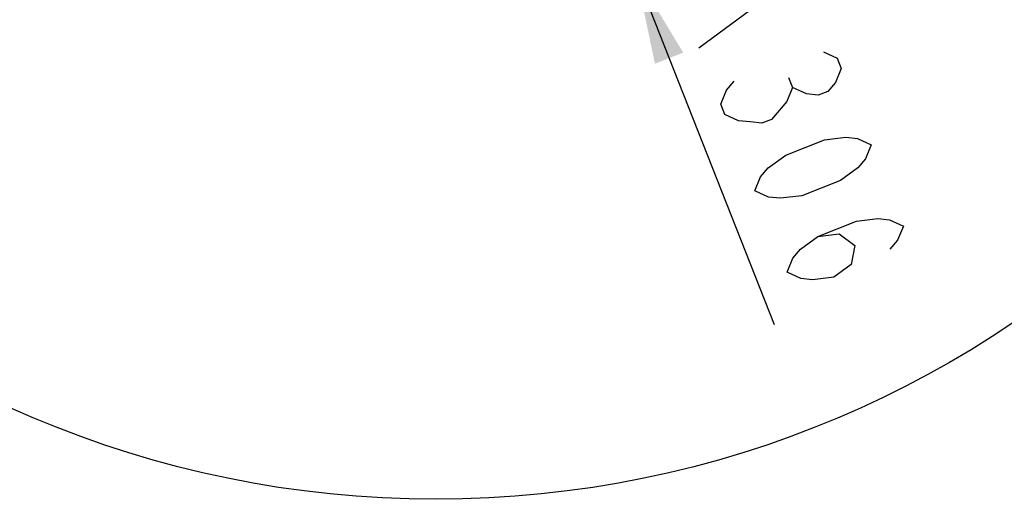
# Model space of a CAD drawing. Header units: millimetres. Extents: x 0 to 11890, y 0 to 8410.
# Tile 35 of 104: x 5705 to 6256, y 2119 to 2387. Entities that reach past the tile are written whole.
import ezdxf

# ---------------------------------------------------------------- set-up
doc = ezdxf.new("R2010")
doc.units = ezdxf.units.MM
doc.header["$LTSCALE"] = 653.95
doc.layers.get('0').update_dxf_attribs({"linetype": 'CONTINUOUS'})
doc.layers.add('RB30-1-B-JSZL_DXF_DIMENSION', color=7, linetype='CONTINUOUS')
doc.styles.get("Standard").update_dxf_attribs({"font": 'txt', "width": 0.7})
doc.dimstyles.new('DIMSTYLE_12', dxfattribs={"dimtxt": 70, "dimasz": 50, "dimexe": 1.5, "dimexo": 0, "dimtad": 1, "dimdsep": 46, "dimtxsty": 'Standard', "dimblk": '_FILLED', "dimblk1": '_FILLED', "dimblk2": '_FILLED', "dimcen": 0.09, "dimclrt": 5, "dimazin": 2, "dimtp": 0.5, "dimtm": 0.5, "dimtfac": 1, "dimtofl": 0, "dimtmove": 0, "dimatfit": 3, "dimldrblk": '_FILLED', "dimfxl": 0, "dimtolj": 1, "dimarcsym": 0})

# ---------------------------------------------------------------- blocks, each defined once
blk = doc.blocks.new('_FILLED')
at = {"color": 0, "linetype": 'ByBlock'}
blk.add_solid([(0, 0), (-1, 0.17), (-1, -0.17)], dxfattribs=at)
blk = doc.blocks.new('*D29')
at = {"layer": 'RB30-1-B-JSZL_DXF_DIMENSION', "color": 2, "linetype": 'Continuous'}
for p, q in [((6050.28, 2412.15), (5937.98, 2696.8)), ((5937.98, 2696.8), (6127.4, 2216.68)), ((6050.28, 2412.15), (6050.28, 2412.15))]:
    blk.add_line(p, q, dxfattribs=at)
at = {"layer": 'RB30-1-B-JSZL_DXF_DIMENSION', "color": 2, "linetype": 'Continuous', "xscale": 50, "yscale": 50, "zscale": 50, "rotation": 111.5291751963}
blk.add_blockref('_FILLED', (6050.28, 2412.15), dxfattribs=at)

msp = doc.modelspace()

# ---------------------------------------------------------------- linework, layer by layer
at = {"color": 2, "linetype": 'Continuous'}
msp.add_circle((5937.979, 2696.796), 578, dxfattribs=at)
at = {"layer": 'RB30-1-B-JSZL_DXF_DIMENSION', "color": 5, "linetype": 'Continuous'}
for p, q in [((6114.418, 2392.63), (6085.232, 2371.239)), ((6135.579, 2354.888), (6137.827, 2349.19))]:
    msp.add_line(p, q, dxfattribs=at)
for points in [[(6155.037, 2369.149), (6162.71, 2365.592), (6164.958, 2359.894), (6161.78, 2352.056), (6157.477, 2347.066), (6152.051, 2344.925), (6145.501, 2345.633), (6137.827, 2349.19), (6134.649, 2341.352), (6130.346, 2336.362), (6126.044, 2331.373), (6120.617, 2329.232), (6114.067, 2329.94), (6107.517, 2330.648), (6099.843, 2334.205), (6097.595, 2339.902), (6100.773, 2347.741), (6105.076, 2352.73)], [(6116.702, 2291.472), (6119.88, 2299.311), (6124.182, 2304.301), (6133.911, 2311.431), (6155.616, 2319.994), (6167.593, 2321.427), (6174.143, 2320.719), (6181.817, 2317.162), (6178.639, 2309.324), (6174.336, 2304.334), (6164.608, 2297.204), (6142.903, 2288.641), (6130.926, 2287.208), (6124.375, 2287.916), (6116.702, 2291.472)], [(6151.894, 2265.85), (6163.871, 2267.283), (6172.668, 2260.877), (6170.614, 2250.19), (6160.885, 2243.06), (6148.909, 2241.627), (6142.358, 2242.335), (6134.684, 2245.892), (6137.863, 2253.73), (6142.165, 2258.72), (6151.894, 2265.85), (6173.599, 2274.413), (6185.576, 2275.846), (6192.126, 2275.138), (6199.8, 2271.581), (6196.621, 2263.743), (6192.319, 2258.753)]]:
    msp.add_lwpolyline(points, dxfattribs=at)

# ---------------------------------------------------------------- dimensions: what is measured, and where the dimension line sits
at = {"layer": 'RB30-1-B-JSZL_DXF_DIMENSION', "color": 2, "linetype": 'Continuous'}
dim = msp.add_radius_dim(center=(5937.979, 2696.796), mpoint=(6050.28, 2412.147), text='R<>', dimstyle='DIMSTYLE_12', override={"dimpost": '<>'}, dxfattribs=at)
dim.commit()
dim.dimension.update_dxf_attribs({"geometry": '*D29', "text_midpoint": (6071.745, 2405.425), "dimtype": 164})

doc.saveas('drawing.dxf')
